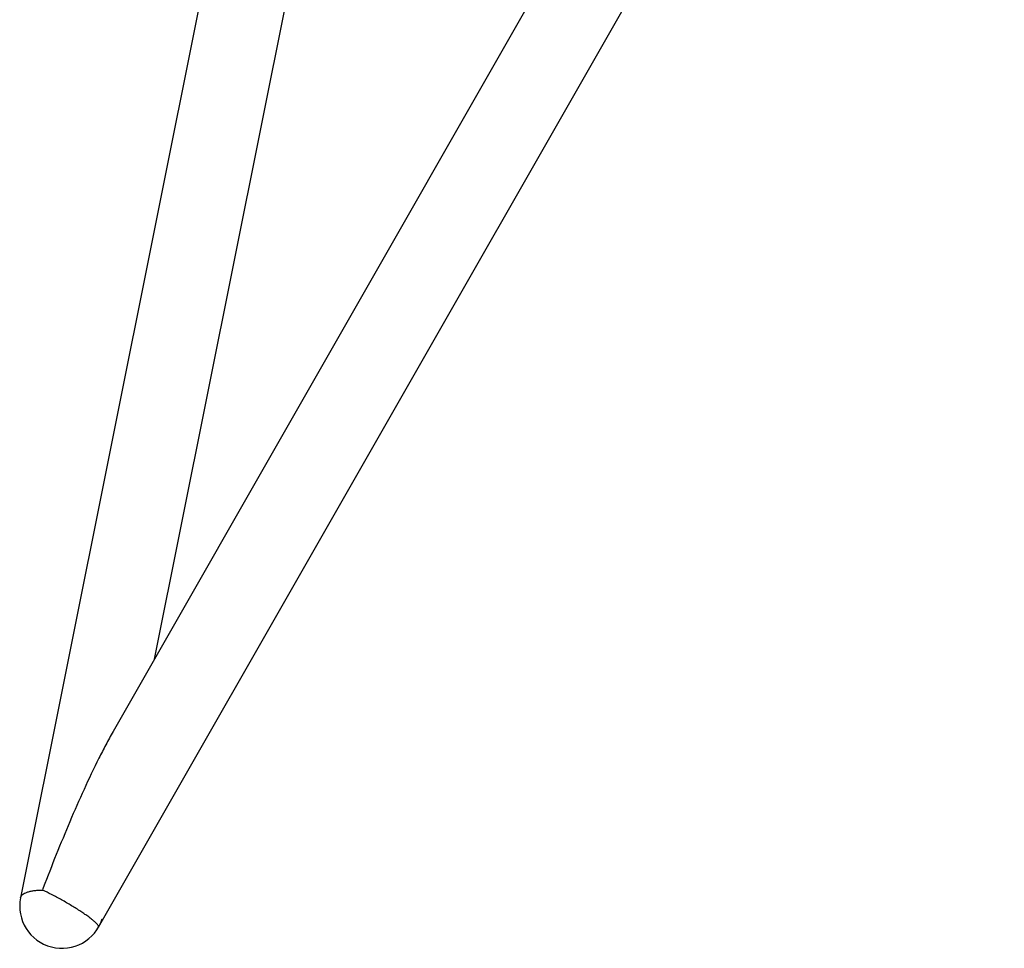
# Model space of a CAD drawing. Header units: millimetres. Extents: x -491 to 2059, y -393 to 795.
# Tile 3 of 256: x -355 to -323, y -133 to -103. Entities that reach past the tile are written whole.
import ezdxf

# ---------------------------------------------------------------- set-up
doc = ezdxf.new("R2010")
doc.units = ezdxf.units.MM
doc.header["$LTSCALE"] = 462.55
doc.layers.get('0').update_dxf_attribs({"linetype": 'CONTINUOUS'})
for name, color, linetype in [('DR1SM11A1001_ABL328', 7, 'CONTINUOUS'), ('DR1SM11P1003_PBL329', 7, 'CONTINUOUS'), ('왼쪽_14_VBL319', 7, 'CONTINUOUS')]:
    doc.layers.add(name, color=color, linetype=linetype)

# ---------------------------------------------------------------- blocks, each defined once
blk = doc.blocks.new('DR1SM11P1003_PBL329', base_point=(1776.57, 2961.64))
at = {"layer": 'DR1SM11P1003_PBL329', "color": 7}
for p, q in [((1503.43, 3310.88), (1363.24, 2610.88)), ((1756.84, 3301.09), (1393.02, 2664.4)), ((1406.38, 2687.78), (1527.91, 3294.61)), ((1388.38, 2601.46), (1776.57, 3280.8))]:
    blk.add_line(p, q, dxfattribs=at)
blk.add_arc((1376.57, 2608.21), 13.6, 168.6749, 342.4115, dxfattribs=at)
for points, knots in [([(1393.02, 2664.4), (1392.22, 2663.01), (1390.68, 2660.18), (1389.21, 2657.3), (1388.48, 2655.85)], [0, 0, 0, 0, 0.496418, 1, 1, 1, 1]), ([(1388.48, 2655.85), (1386.82, 2652.51), (1383.62, 2645.73), (1379.07, 2635.38), (1374.72, 2624.83), (1371.93, 2617.71), (1370.57, 2614.13)], [0, 0, 0, 0, 0.245964, 0.495191, 0.746695, 1, 1, 1, 1])]:
    blk.add_open_spline(points, degree=3, knots=knots, dxfattribs=at)
at = {"layer": 'DR1SM11P1003_PBL329', "color": 2}
for points, knots in [([(1363.24, 2610.88), (1363.28, 2611.07), (1363.44, 2611.46), (1363.9, 2611.95), (1364.55, 2612.37), (1365.39, 2612.72), (1366.4, 2613), (1367.57, 2613.21), (1368.88, 2613.33), (1369.8, 2613.36), (1370.28, 2613.36)], [0, 0, 0, 0, 0.073355, 0.155385, 0.252022, 0.366231, 0.498919, 0.649702, 0.817341, 1, 1, 1, 1]), ([(1388.38, 2601.46), (1388.4, 2601.5), (1388.42, 2601.59), (1388.38, 2601.74), (1388.3, 2601.92), (1388.16, 2602.13), (1387.96, 2602.37), (1387.71, 2602.63), (1387.41, 2602.92), (1386.92, 2603.36), (1386.18, 2603.97), (1385.15, 2604.74), (1383.96, 2605.59), (1382.13, 2606.81), (1379.63, 2608.38), (1376.49, 2610.21), (1373.36, 2611.89), (1371.28, 2612.91), (1370.28, 2613.36)], [0, 0, 0, 0, 0.005448, 0.012272, 0.021218, 0.032595, 0.046517, 0.063011, 0.082051, 0.103583, 0.15379, 0.212814, 0.279615, 0.352981, 0.513904, 0.68372, 0.849848, 1, 1, 1, 1])]:
    blk.add_open_spline(points, degree=3, knots=knots, dxfattribs=at)
blk.add_open_spline([(1370.57, 2614.13), (1370.47, 2613.87), (1370.38, 2613.62), (1370.28, 2613.36)], degree=3, dxfattribs=at)
blk = doc.blocks.new('DR1SM11A1001_ABL328', base_point=(1776.57, 2966.64))
at = {"layer": 'DR1SM11P1003_PBL329'}
blk.add_blockref('DR1SM11P1003_PBL329', (1776.57, 2961.64), dxfattribs=at)
blk = doc.blocks.new('왼쪽_14_VBL319', base_point=(1776.57, 3006.64))
at = {"layer": 'DR1SM11A1001_ABL328'}
blk.add_blockref('DR1SM11A1001_ABL328', (1776.57, 2966.64), dxfattribs=at)
blk = doc.blocks.new('W1')
at = {"layer": '왼쪽_14_VBL319'}
blk.add_blockref('왼쪽_14_VBL319', (1776.5735, 3006.6379), dxfattribs=at)

msp = doc.modelspace()

# ---------------------------------------------------------------- block references
at = {"xscale": 0.1, "yscale": 0.1, "zscale": 0.1}
msp.add_blockref('W1', (-490.832, -392.534), dxfattribs=at)

doc.saveas('drawing.dxf')
